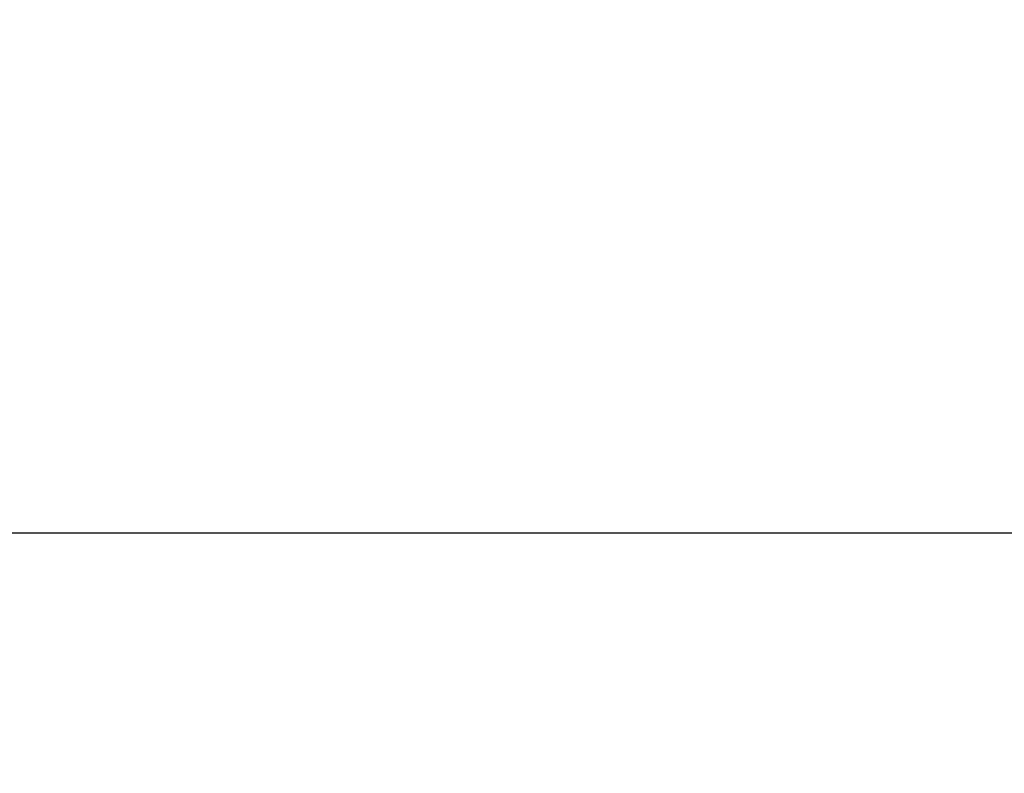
# Model space of a CAD drawing. Header units: millimetres. Extents: x -35 to 371, y -58 to 75.
# Tile 50 of 123: x 118.89 to 120.88, y -0.49 to 1.04. Entities that reach past the tile are written whole.
import ezdxf

# ---------------------------------------------------------------- set-up
doc = ezdxf.new("R2010")
doc.units = ezdxf.units.MM
doc.linetypes.add('CENTER', pattern=[2, 1.25, -0.25, 0.25, -0.25])
doc.layers.add('CL', color=1, linetype='CENTER')
doc.layers.add('DIM', color=4, linetype='Continuous')
doc.styles.add('DIM-7', font='SIMPLEX.shx', dxfattribs={"width": 0.7, "bigfont": 'chineset.shx'})
doc.dimstyles.new('CNS', dxfattribs={"dimtxt": 3.5, "dimasz": 2.5, "dimexe": 1, "dimexo": 1.5, "dimgap": 0.09, "dimtad": 0, "dimdsep": 46, "dimtxsty": 'DIM-7', "dimcen": 0.09, "dimclrd": 1, "dimclre": 1, "dimclrt": 4, "dimadec": 0, "dimazin": 0, "dimtfac": 1, "dimtix": 1, "dimtmove": 2, "dimatfit": 3, "dimfxl": 1, "dimtvp": 0.971429, "dimtolj": 1, "dimarcsym": 0})

# ---------------------------------------------------------------- blocks, each defined once
blk = doc.blocks.new('*D8')
at = {"layer": 'DEFPOINTS', "color": 0}
for p in [(120.5, 24.002), (159.2542, 24.002), (120.5, -23.998)]:
    blk.add_point(p, dxfattribs=at)
at = {"layer": 'DIM', "color": 0, "lineweight": -2}
for p, q in [((122, 24.002), (160.2542, 24.002)), ((159.2542, -21.498), (159.2542, 21.502)), ((122, -23.998), (160.2542, -23.998))]:
    blk.add_line(p, q, dxfattribs=at)
at = {"layer": 'DIM', "color": 0}
for points in [[(158.8375, 21.502), (159.6709, 21.502), (159.2542, 24.002)], [(158.8375, -21.498), (159.6709, -21.498), (159.2542, -23.998)]]:
    blk.add_solid(points, dxfattribs=at)
at = {"layer": 'DIM', "color": 0, "insert": (154.4942, 0.002), "char_height": 3.5, "attachment_point": 5, "rotation": 90, "style": 'DIM-7'}
blk.add_mtext('\\A1;%%C48{\\H2.100000;\\S-0.009^ -0.025;}', dxfattribs=at)

msp = doc.modelspace()

# ---------------------------------------------------------------- linework, layer by layer
at = {"layer": 'CL', "color": 7, "ltscale": 3}
msp.add_line((88, 0), (141.2494, 0), dxfattribs=at)

# ---------------------------------------------------------------- dimensions: what is measured, and where the dimension line sits
at = {"layer": 'DIM', "color": 7}
dim = msp.add_linear_dim(base=(159.2542, 24.002), p1=(120.5, -23.998), p2=(120.5, 24.002), angle=90, text='%%C<>', dimstyle='CNS', override={"dimclrd": 0, "dimclre": 0, "dimclrt": 0, "dimtol": 1, "dimtp": -0.009, "dimtm": 0.025, "dimtfac": 0.6, "dimtdec": 3, "dimtmove": 0}, dxfattribs=at)
dim.commit()
dim.dimension.update_dxf_attribs({"geometry": '*D8', "text_midpoint": (154.4942, 0.002)})

doc.saveas('drawing.dxf')
